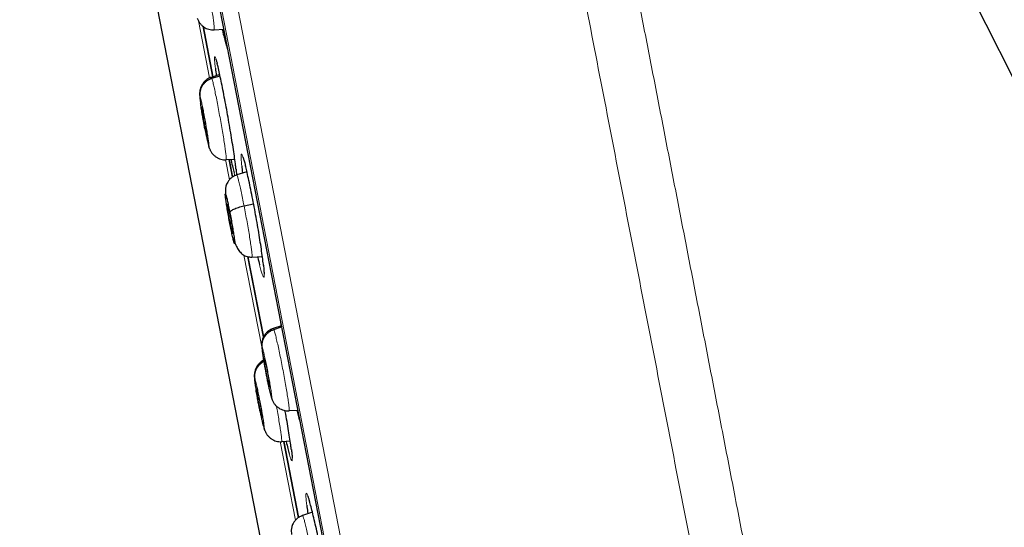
# Model space of a CAD drawing. Header units: millimetres. Extents: x 8 to 2314, y 12 to 2305.
# Tile 33 of 156: x 468 to 498, y 1809 to 1824. Entities that reach past the tile are written whole.
import ezdxf

# ---------------------------------------------------------------- set-up
doc = ezdxf.new("R2010")
doc.units = ezdxf.units.MM

msp = doc.modelspace()

# ---------------------------------------------------------------- linework, layer by layer
at = {"color": 7, "linetype": 'Continuous', "lineweight": 30}
for p, q in [((513.117, 1792.232), (480.1, 1857.526)), ((467.728, 1855.344), (485.187, 1765.525)), ((470.028, 1833.717), (479.294, 1786.049)), ((473.218, 1823.956), (473.516, 1822.419)), ((473.516, 1822.421), (473.218, 1823.955)), ((473.553, 1823.857), (473.55, 1823.849)), ((473.554, 1823.851), (473.845, 1823.871)), ((473.723, 1822.485), (473.463, 1822.401)), ((473.481, 1822.374), (473.73, 1822.454)), ((473.464, 1822.395), (473.466, 1822.402)), ((473.335, 1820.62), (473.33, 1820.63)), ((473.383, 1820.325), (473.403, 1820.254)), ((473.919, 1819.908), (473.917, 1819.9)), ((473.92, 1819.902), (474.178, 1819.92)), ((474.004, 1819.908), (474.109, 1819.372)), ((474.108, 1819.373), (474.004, 1819.908)), ((474.548, 1819.534), (474.239, 1819.434)), ((474.461, 1818.496), (474.751, 1818.561)), ((474.038, 1817.988), (474.071, 1817.993)), ((475.054, 1814.508), (474.579, 1816.951)), ((474.579, 1816.95), (475.054, 1814.509)), ((474.702, 1816.934), (475.019, 1816.956)), ((475.6, 1814.844), (475.348, 1814.762)), ((475.349, 1814.756), (475.352, 1814.763)), ((475.369, 1814.736), (475.606, 1814.812)), ((475.234, 1812.995), (475.241, 1812.996)), ((475.239, 1812.985), (475.234, 1812.995)), ((475.832, 1812.274), (475.829, 1812.267)), ((475.833, 1812.268), (476.097, 1812.287)), ((476.067, 1812.285), (476.117, 1812.085)), ((475.014, 1812.044), (475.009, 1812.055)), ((475.009, 1812.055), (475.016, 1812.055)), ((475.065, 1811.75), (475.084, 1811.683)), ((475.607, 1811.334), (475.604, 1811.326)), ((475.608, 1811.328), (475.866, 1811.346)), ((475.671, 1811.333), (476.121, 1809.017)), ((476.121, 1809.017), (475.671, 1811.332)), ((476.543, 1809.177), (476.242, 1809.079))]:
    msp.add_line(p, q, dxfattribs=at)
at = {"color": 252, "linetype": 'Continuous', "lineweight": 0}
for p, q in [((468.025, 1856.666), (485.957, 1764.411)), ((485.388, 1764.774), (467.632, 1856.116)), ((467.722, 1855.379), (485.195, 1765.491)), ((473.075, 1824.118), (473.412, 1822.384)), ((473.895, 1819.9), (474.014, 1819.287)), ((474.158, 1819.498), (474.183, 1819.407)), ((474.222, 1819.576), (474.219, 1819.603)), ((474.459, 1817.001), (475.001, 1814.212)), ((475.06, 1816.617), (475.053, 1816.678)), ((475.56, 1815.051), (475.58, 1814.875)), ((475.562, 1811.325), (476.026, 1808.934)), ((475.909, 1811.029), (475.903, 1811.073))]:
    msp.add_line(p, q, dxfattribs=at)
for points, knots in [([(478.216, 1858.832), (478.22, 1858.809), (478.229, 1858.765), (478.299, 1858.404), (478.411, 1857.829), (478.567, 1857.024), (478.767, 1855.996), (479.009, 1854.75), (479.293, 1853.293), (479.616, 1851.631), (479.977, 1849.773), (480.374, 1847.729), (480.806, 1845.508), (481.27, 1843.122), (481.763, 1840.582), (482.284, 1837.902), (482.83, 1835.095), (483.398, 1832.174), (483.985, 1829.155), (484.588, 1826.053), (485.204, 1822.883), (485.83, 1819.661), (486.463, 1816.403), (487.1, 1813.126), (487.738, 1809.845), (488.373, 1806.579), (489.002, 1803.342), (489.622, 1800.151), (490.231, 1797.022), (490.824, 1793.971), (491.399, 1791.013), (491.953, 1788.162), (492.483, 1785.434), (492.987, 1782.841), (493.462, 1780.398), (493.906, 1778.115), (494.316, 1776.005), (494.69, 1774.078), (495.028, 1772.343), (495.325, 1770.813), (495.585, 1769.477), (495.722, 1768.769), (495.791, 1768.415)], [0, 0, 0, 0, 0.025, 0.05, 0.075, 0.1, 0.125, 0.15, 0.175, 0.2, 0.225, 0.25, 0.275, 0.3, 0.325, 0.35, 0.375, 0.4, 0.425, 0.45, 0.475, 0.5, 0.525, 0.55, 0.575, 0.6, 0.625, 0.65, 0.675, 0.7, 0.725, 0.75, 0.775, 0.8, 0.825, 0.85, 0.875, 0.9, 0.925, 0.95, 0.975, 1, 1, 1, 1]), ([(497.248, 1769.305), (497.21, 1769.501), (497.133, 1769.895), (497.002, 1770.568), (496.86, 1771.299), (496.705, 1772.095), (496.54, 1772.947), (496.364, 1773.853), (496.178, 1774.811), (495.981, 1775.823), (495.772, 1776.897), (495.552, 1778.032), (495.32, 1779.227), (495.078, 1780.473), (494.826, 1781.768), (494.566, 1783.103), (494.3, 1784.474), (494.027, 1785.879), (493.746, 1787.323), (493.456, 1788.813), (493.158, 1790.349), (492.851, 1791.927), (492.538, 1793.538), (492.219, 1795.179), (491.896, 1796.838), (491.571, 1798.511), (491.244, 1800.195), (490.913, 1801.899), (490.576, 1803.63), (490.235, 1805.386), (489.889, 1807.164), (489.542, 1808.95), (489.194, 1810.742), (488.847, 1812.525), (488.503, 1814.297), (488.161, 1816.054), (487.821, 1817.804), (487.481, 1819.555), (487.141, 1821.303), (486.802, 1823.047), (486.466, 1824.772), (486.135, 1826.477), (485.81, 1828.15), (485.491, 1829.788), (485.18, 1831.39), (484.874, 1832.964), (484.572, 1834.517), (484.275, 1836.046), (483.983, 1837.548), (483.699, 1839.01), (483.423, 1840.432), (483.156, 1841.8), (482.901, 1843.115), (482.656, 1844.376), (482.42, 1845.589), (482.193, 1846.759), (481.974, 1847.884), (481.765, 1848.96), (481.567, 1849.98), (481.38, 1850.941), (481.206, 1851.836), (481.045, 1852.664), (480.896, 1853.427), (480.76, 1854.128), (480.636, 1854.769), (480.523, 1855.347), (480.423, 1855.86), (480.337, 1856.307), (480.263, 1856.685), (480.203, 1856.993), (480.157, 1857.231), (480.124, 1857.4), (480.104, 1857.506), (480.101, 1857.52), (480.1, 1857.526)], [0, 0, 0, 0, 0.013945, 0.02789, 0.041835, 0.055781, 0.069728, 0.083426, 0.097126, 0.110826, 0.124528, 0.138481, 0.152437, 0.166395, 0.180356, 0.194319, 0.208035, 0.221754, 0.235476, 0.249202, 0.263181, 0.277165, 0.291153, 0.305146, 0.319147, 0.332905, 0.346672, 0.360448, 0.374234, 0.388281, 0.402337, 0.416398, 0.430461, 0.444524, 0.458331, 0.472132, 0.485923, 0.499702, 0.513718, 0.527724, 0.541722, 0.555714, 0.569704, 0.583443, 0.597184, 0.610928, 0.624677, 0.638684, 0.652696, 0.666713, 0.680732, 0.694752, 0.708523, 0.722296, 0.73607, 0.749845, 0.763872, 0.777899, 0.791927, 0.805955, 0.819984, 0.833763, 0.847543, 0.861323, 0.875104, 0.88909, 0.903078, 0.917066, 0.931055, 0.945045, 0.958784, 0.972523, 0.986262, 1, 1, 1, 1]), ([(473.119, 1826.324), (473.125, 1826.302), (473.139, 1826.258), (473.17, 1826.132), (473.206, 1825.972), (473.247, 1825.777), (473.29, 1825.556), (473.335, 1825.318), (473.38, 1825.071), (473.423, 1824.826), (473.462, 1824.592), (473.496, 1824.375), (473.524, 1824.188), (473.543, 1824.035), (473.554, 1823.927), (473.558, 1823.865), (473.554, 1823.859), (473.553, 1823.857)], [0, 0, 0, 0, 0.0691, 0.13811, 0.207149, 0.276161, 0.345166, 0.41411, 0.483017, 0.552016, 0.621018, 0.68993, 0.758876, 0.827881, 0.896894, 0.965931, 1, 1, 1, 1]), ([(473.855, 1823.615), (473.869, 1823.558), (473.899, 1823.44), (473.935, 1823.325), (473.957, 1823.263), (473.965, 1823.256), (473.965, 1823.255)], [0, 0, 0, 0, 0.315781, 0.646888, 0.978473, 1, 1, 1, 1]), ([(473.641, 1822.835), (473.638, 1822.846), (473.622, 1822.91), (473.6, 1822.978), (473.577, 1823.034), (473.565, 1823.031), (473.561, 1822.984), (473.565, 1822.911), (473.572, 1822.822), (473.582, 1822.734), (473.588, 1822.681)], [0, 0, 0, 0, 0.036102, 0.192943, 0.349785, 0.506775, 0.663766, 0.761952, 0.860138, 1, 1, 1, 1]), ([(473.466, 1822.402), (473.466, 1822.403), (473.468, 1822.412), (473.475, 1822.392), (473.481, 1822.374)], [0, 0, 0, 0, 0.138786, 1, 1, 1, 1]), ([(473.481, 1822.374), (473.488, 1822.352), (473.501, 1822.308), (473.531, 1822.182), (473.567, 1822.022), (473.607, 1821.827), (473.651, 1821.606), (473.696, 1821.368), (473.741, 1821.121), (473.784, 1820.876), (473.824, 1820.642), (473.859, 1820.426), (473.887, 1820.239), (473.907, 1820.086), (473.919, 1819.977), (473.923, 1819.916), (473.92, 1819.91), (473.919, 1819.908)], [0, 0, 0, 0, 0.069104, 0.138118, 0.207161, 0.276178, 0.345186, 0.414135, 0.483046, 0.55205, 0.621056, 0.689972, 0.758922, 0.827931, 0.896948, 0.965989, 1, 1, 1, 1]), ([(473.139, 1821.613), (473.137, 1821.624), (473.134, 1821.647), (473.129, 1821.679), (473.123, 1821.727), (473.117, 1821.78), (473.115, 1821.82), (473.118, 1821.834), (473.125, 1821.817), (473.128, 1821.808)], [0, 0, 0, 0, 0.065136, 0.133635, 0.205534, 0.401541, 0.599243, 0.79852, 1, 1, 1, 1]), ([(473.128, 1821.808), (473.134, 1821.789), (473.145, 1821.75), (473.172, 1821.632), (473.204, 1821.479), (473.24, 1821.296), (473.277, 1821.099), (473.312, 1820.899), (473.344, 1820.71), (473.369, 1820.546), (473.387, 1820.418), (473.396, 1820.334), (473.395, 1820.297), (473.387, 1820.316), (473.383, 1820.325)], [0, 0, 0, 0, 0.083337, 0.16667, 0.250005, 0.333339, 0.416673, 0.500005, 0.58334, 0.666674, 0.750004, 0.833336, 0.916667, 1, 1, 1, 1]), ([(473.383, 1820.325), (473.38, 1820.335), (473.374, 1820.354), (473.362, 1820.403), (473.348, 1820.461), (473.329, 1820.546), (473.305, 1820.662), (473.285, 1820.767), (473.275, 1820.816)], [0, 0, 0, 0, 0.150109, 0.292692, 0.428237, 0.556824, 0.79247, 1, 1, 1, 1]), ([(474.503, 1819.717), (474.5, 1819.73), (474.481, 1819.81), (474.451, 1819.914), (474.416, 1820.02), (474.391, 1820.073), (474.374, 1820.071), (474.369, 1820.025), (474.37, 1819.952), (474.376, 1819.859), (474.385, 1819.766), (474.391, 1819.708)], [0, 0, 0, 0, 0.026595, 0.160973, 0.295508, 0.430044, 0.564753, 0.699462, 0.783815, 0.868167, 1, 1, 1, 1]), ([(474.236, 1819.433), (474.235, 1819.449), (474.232, 1819.489), (474.226, 1819.544), (474.222, 1819.576)], [0, 0, 0, 0, 0.399434, 1, 1, 1, 1]), ([(474.239, 1819.429), (474.242, 1819.429), (474.248, 1819.43), (474.267, 1819.372), (474.295, 1819.269), (474.33, 1819.123), (474.37, 1818.941), (474.414, 1818.731), (474.445, 1818.574), (474.461, 1818.496)], [0, 0, 0, 0, 0.112564, 0.260315, 0.40819, 0.556085, 0.704032, 0.851914, 1, 1, 1, 1]), ([(474.461, 1818.496), (474.476, 1818.415), (474.507, 1818.254), (474.553, 1818.007), (474.595, 1817.767), (474.632, 1817.543), (474.663, 1817.344), (474.687, 1817.177), (474.702, 1817.05), (474.708, 1816.97), (474.707, 1816.932), (474.702, 1816.938), (474.701, 1816.939)], [0, 0, 0, 0, 0.107882, 0.215615, 0.323396, 0.431138, 0.538866, 0.646504, 0.754084, 0.861806, 0.969528, 1, 1, 1, 1]), ([(474.933, 1816.705), (474.948, 1816.648), (474.978, 1816.532), (475.014, 1816.413), (475.044, 1816.34), (475.064, 1816.321), (475.074, 1816.355), (475.074, 1816.43), (475.068, 1816.521), (475.062, 1816.585), (475.06, 1816.617)], [0, 0, 0, 0, 0.133917, 0.273551, 0.413363, 0.553175, 0.693155, 0.833136, 0.916568, 1, 1, 1, 1]), ([(475.352, 1814.763), (475.352, 1814.765), (475.354, 1814.773), (475.362, 1814.753), (475.369, 1814.736)], [0, 0, 0, 0, 0.141946, 1, 1, 1, 1]), ([(475.369, 1814.736), (475.376, 1814.714), (475.391, 1814.67), (475.424, 1814.545), (475.463, 1814.385), (475.506, 1814.191), (475.553, 1813.971), (475.601, 1813.733), (475.648, 1813.487), (475.694, 1813.243), (475.736, 1813.008), (475.772, 1812.792), (475.801, 1812.605), (475.822, 1812.453), (475.833, 1812.344), (475.837, 1812.283), (475.833, 1812.276), (475.832, 1812.274)], [0, 0, 0, 0, 0.069096, 0.138103, 0.207138, 0.276148, 0.345149, 0.41409, 0.482994, 0.551991, 0.62099, 0.689897, 0.758839, 0.827841, 0.89685, 0.965885, 1, 1, 1, 1]), ([(475.289, 1812.691), (475.286, 1812.7), (475.279, 1812.719), (475.266, 1812.767), (475.251, 1812.825), (475.231, 1812.909), (475.205, 1813.024), (475.174, 1813.169), (475.147, 1813.304), (475.127, 1813.406), (475.114, 1813.476), (475.105, 1813.521), (475.098, 1813.56), (475.093, 1813.591), (475.086, 1813.627), (475.076, 1813.681), (475.064, 1813.753), (475.05, 1813.834), (475.041, 1813.895), (475.033, 1813.943), (475.028, 1813.976), (475.023, 1814.009), (475.019, 1814.041), (475.013, 1814.089), (475.007, 1814.142), (475.006, 1814.182), (475.009, 1814.196), (475.017, 1814.179), (475.02, 1814.171)], [0, 0, 0, 0, 0.04826, 0.094119, 0.137735, 0.179132, 0.255062, 0.322026, 0.380045, 0.429042, 0.450181, 0.469083, 0.485754, 0.500189, 0.508026, 0.532358, 0.571787, 0.606448, 0.647737, 0.666103, 0.685514, 0.705971, 0.727481, 0.750055, 0.811496, 0.873621, 0.936391, 1, 1, 1, 1]), ([(475.02, 1814.171), (475.027, 1814.152), (475.039, 1814.113), (475.069, 1813.995), (475.103, 1813.843), (475.142, 1813.661), (475.181, 1813.464), (475.218, 1813.264), (475.251, 1813.076), (475.278, 1812.912), (475.296, 1812.783), (475.304, 1812.7), (475.303, 1812.663), (475.294, 1812.681), (475.289, 1812.691)], [0, 0, 0, 0, 0.083335, 0.166666, 0.249997, 0.333327, 0.416665, 0.499999, 0.583336, 0.666671, 0.750001, 0.833334, 0.916665, 1, 1, 1, 1]), ([(474.829, 1812.888), (474.824, 1812.916), (474.818, 1812.955), (474.81, 1813.003), (474.805, 1813.036), (474.8, 1813.069), (474.795, 1813.101), (474.789, 1813.148), (474.783, 1813.201), (474.781, 1813.242), (474.784, 1813.256), (474.791, 1813.239), (474.795, 1813.23)], [0, 0, 0, 0, 0.104932, 0.15161, 0.200948, 0.252947, 0.307625, 0.365013, 0.521245, 0.67912, 0.83854, 1, 1, 1, 1]), ([(474.795, 1813.23), (474.801, 1813.211), (474.813, 1813.172), (474.842, 1813.054), (474.876, 1812.902), (474.914, 1812.72), (474.953, 1812.523), (474.99, 1812.323), (475.024, 1812.135), (475.051, 1811.971), (475.069, 1811.843), (475.078, 1811.759), (475.078, 1811.722), (475.069, 1811.741), (475.065, 1811.75)], [0, 0, 0, 0, 0.0833347, 0.1666654, 0.2499974, 0.3333267, 0.4166652, 0.499999, 0.5833361, 0.6666709, 0.7500015, 0.8333341, 0.9166654, 1, 1, 1, 1]), ([(475.444, 1812.411), (475.451, 1812.375), (475.473, 1812.257), (475.507, 1812.067), (475.543, 1811.851), (475.573, 1811.664), (475.595, 1811.512), (475.607, 1811.403), (475.611, 1811.342), (475.608, 1811.336), (475.607, 1811.334)], [0, 0, 0, 0, 0.0639187, 0.2081061, 0.3521028, 0.4961734, 0.6403672, 0.7845781, 0.9288414, 1, 1, 1, 1]), ([(475.065, 1811.75), (475.061, 1811.76), (475.055, 1811.779), (475.042, 1811.827), (475.028, 1811.885), (475.008, 1811.969), (474.982, 1812.084), (474.96, 1812.188), (474.95, 1812.238)], [0, 0, 0, 0, 0.1498586, 0.2922644, 0.4277027, 0.5562536, 0.792044, 1, 1, 1, 1]), ([(476.117, 1812.085), (476.135, 1812.022), (476.155, 1811.946), (476.172, 1811.898), (476.174, 1811.89)], [0, 0, 0, 0, 0.826122, 1, 1, 1, 1]), ([(475.839, 1810.953), (475.851, 1810.908), (475.877, 1810.82), (475.904, 1810.751), (475.922, 1810.731), (475.93, 1810.766), (475.928, 1810.841), (475.92, 1810.932), (475.913, 1810.997), (475.909, 1811.029)], [0, 0, 0, 0, 0.161007, 0.322168, 0.483328, 0.644604, 0.80588, 0.90294, 1, 1, 1, 1]), ([(476.452, 1809.518), (476.444, 1809.544), (476.422, 1809.622), (476.393, 1809.702), (476.365, 1809.757), (476.348, 1809.756), (476.343, 1809.71), (476.345, 1809.638), (476.351, 1809.545), (476.362, 1809.45), (476.369, 1809.392)], [0, 0, 0, 0, 0.071184, 0.219674, 0.368164, 0.516786, 0.665409, 0.758529, 0.851649, 1, 1, 1, 1]), ([(476.243, 1809.073), (476.244, 1809.075), (476.248, 1809.082), (476.263, 1809.044), (476.288, 1808.963), (476.323, 1808.833), (476.363, 1808.666), (476.408, 1808.465), (476.456, 1808.241), (476.506, 1808.002), (476.538, 1807.838), (476.555, 1807.756)], [0, 0, 0, 0, 0.045995, 0.165241, 0.284331, 0.403484, 0.522738, 0.642007, 0.761318, 0.880577, 1, 1, 1, 1])]:
    msp.add_open_spline(points, degree=3, knots=knots, dxfattribs=at)
at = {"color": 7, "linetype": 'Continuous', "lineweight": 30}
for points, knots in [([(473.034, 1824.206), (473.046, 1824.177), (473.069, 1824.12), (473.115, 1824.048), (473.172, 1823.986), (473.237, 1823.933), (473.31, 1823.892), (473.388, 1823.862), (473.469, 1823.845), (473.523, 1823.846), (473.551, 1823.846)], [0, 0, 0, 0, 0.144708, 0.287026, 0.419718, 0.54183, 0.657696, 0.771203, 0.884883, 1, 1, 1, 1]), ([(473.797, 1823.868), (473.799, 1823.857), (473.819, 1823.763), (473.839, 1823.676), (473.854, 1823.617), (473.855, 1823.615)], [0, 0, 0, 0, 0.112342, 0.960716, 1, 1, 1, 1]), ([(473.603, 1822.959), (473.602, 1822.959), (473.602, 1822.96), (473.605, 1822.953), (473.61, 1822.937), (473.62, 1822.907), (473.631, 1822.869), (473.64, 1822.835), (473.644, 1822.821)], [0, 0, 0, 0, 0.023719, 0.173968, 0.360059, 0.579736, 0.824543, 1, 1, 1, 1]), ([(474.219, 1819.603), (474.214, 1819.643), (474.203, 1819.743), (474.176, 1819.945), (474.138, 1820.202), (474.093, 1820.488), (474.043, 1820.793), (473.989, 1821.108), (473.933, 1821.425), (473.875, 1821.733), (473.819, 1822.026), (473.764, 1822.293), (473.714, 1822.528), (473.672, 1822.713), (473.65, 1822.798), (473.641, 1822.835)], [0, 0, 0, 0, 0.053136, 0.133715, 0.214294, 0.294832, 0.37537, 0.455835, 0.5363, 0.616693, 0.697085, 0.777437, 0.857789, 0.938149, 1, 1, 1, 1]), ([(473.588, 1822.681), (473.588, 1822.675), (473.595, 1822.615), (473.605, 1822.536), (473.617, 1822.452), (473.617, 1822.451)], [0, 0, 0, 0, 0.097586, 0.986232, 1, 1, 1, 1]), ([(473.465, 1822.406), (473.441, 1822.397), (473.393, 1822.379), (473.324, 1822.336), (473.257, 1822.28), (473.199, 1822.21), (473.161, 1822.141), (473.138, 1822.081), (473.125, 1822.036), (473.115, 1821.992), (473.11, 1821.95), (473.108, 1821.909), (473.109, 1821.861), (473.114, 1821.799), (473.122, 1821.727), (473.131, 1821.661), (473.135, 1821.634)], [0, 0, 0, 0, 0.066477, 0.134147, 0.205209, 0.283101, 0.36423, 0.404001, 0.443719, 0.485404, 0.532102, 0.587167, 0.653751, 0.765443, 0.904686, 1, 1, 1, 1]), ([(473.128, 1821.808), (473.125, 1821.838), (473.118, 1821.897), (473.129, 1821.987), (473.155, 1822.073), (473.196, 1822.155), (473.251, 1822.228), (473.318, 1822.291), (473.395, 1822.342), (473.452, 1822.364), (473.481, 1822.374)], [0, 0, 0, 0, 0.1238286, 0.2485139, 0.3738647, 0.4994379, 0.6249547, 0.7504139, 0.8755425, 1, 1, 1, 1]), ([(473.275, 1820.816), (473.267, 1820.861), (473.251, 1820.942), (473.232, 1821.044), (473.22, 1821.115), (473.212, 1821.159), (473.205, 1821.198), (473.2, 1821.228), (473.194, 1821.264), (473.185, 1821.318), (473.173, 1821.391), (473.16, 1821.471), (473.15, 1821.533), (473.143, 1821.581), (473.14, 1821.602), (473.139, 1821.613)], [0, 0, 0, 0, 0.1599164, 0.2946247, 0.3525888, 0.4043054, 0.4497824, 0.4890109, 0.5103487, 0.5772076, 0.6859013, 0.7815731, 0.8956153, 0.9463586, 1, 1, 1, 1]), ([(473.174, 1821.51), (473.175, 1821.512), (473.175, 1821.517), (473.178, 1821.509), (473.18, 1821.503)], [0, 0, 0, 0, 0.333754, 1, 1, 1, 1]), ([(473.33, 1820.63), (473.328, 1820.638), (473.323, 1820.654), (473.312, 1820.7), (473.299, 1820.758), (473.285, 1820.828), (473.269, 1820.906), (473.253, 1820.99), (473.237, 1821.078), (473.222, 1821.165), (473.208, 1821.248), (473.196, 1821.325), (473.186, 1821.391), (473.179, 1821.444), (473.174, 1821.485), (473.174, 1821.499), (473.174, 1821.506)], [0, 0, 0, 0, 0.071569, 0.142987, 0.21461, 0.286316, 0.357825, 0.429014, 0.500168, 0.571481, 0.642798, 0.713962, 0.785161, 0.856673, 0.928378, 1, 1, 1, 1]), ([(473.18, 1821.503), (473.183, 1821.495), (473.187, 1821.479), (473.198, 1821.434), (473.211, 1821.375), (473.226, 1821.306), (473.241, 1821.228), (473.257, 1821.143), (473.273, 1821.056), (473.288, 1820.969), (473.303, 1820.885), (473.315, 1820.809), (473.325, 1820.743), (473.332, 1820.689), (473.336, 1820.65), (473.338, 1820.627), (473.337, 1820.625), (473.336, 1820.624)], [0, 0, 0, 0, 0.069031, 0.137916, 0.206998, 0.276161, 0.345134, 0.413799, 0.482429, 0.551212, 0.62, 0.68864, 0.757313, 0.826289, 0.895451, 0.964532, 1, 1, 1, 1]), ([(473.278, 1820.798), (473.286, 1820.76), (473.301, 1820.681), (473.324, 1820.57), (473.346, 1820.466), (473.367, 1820.375), (473.387, 1820.3), (473.397, 1820.268), (473.402, 1820.252)], [0, 0, 0, 0, 0.151338, 0.316431, 0.483557, 0.652985, 0.824934, 1, 1, 1, 1]), ([(473.399, 1820.263), (473.41, 1820.234), (473.432, 1820.176), (473.479, 1820.103), (473.535, 1820.04), (473.601, 1819.986), (473.674, 1819.944), (473.752, 1819.914), (473.834, 1819.896), (473.89, 1819.897), (473.917, 1819.897)], [0, 0, 0, 0, 0.1444694, 0.286697, 0.4194758, 0.5415293, 0.6572971, 0.7708106, 0.8846439, 1, 1, 1, 1]), ([(474.063, 1819.912), (474.065, 1819.9), (474.085, 1819.806), (474.118, 1819.659), (474.144, 1819.552), (474.158, 1819.498)], [0, 0, 0, 0, 0.063799, 0.531828, 1, 1, 1, 1]), ([(474.422, 1819.989), (474.422, 1819.99), (474.421, 1819.991), (474.424, 1819.985), (474.43, 1819.969), (474.44, 1819.94), (474.454, 1819.896), (474.471, 1819.838), (474.488, 1819.774), (474.501, 1819.726), (474.506, 1819.705)], [0, 0, 0, 0, 0.011012, 0.110188, 0.231421, 0.373756, 0.532544, 0.701547, 0.875319, 1, 1, 1, 1]), ([(474.217, 1819.616), (474.219, 1819.598), (474.221, 1819.58), (474.223, 1819.565), (474.223, 1819.565)], [0, 0, 0, 0, 0.996606, 1, 1, 1, 1]), ([(474.223, 1819.565), (474.225, 1819.54), (474.23, 1819.493), (474.233, 1819.452), (474.235, 1819.433), (474.235, 1819.43)], [0, 0, 0, 0, 0.478814, 0.903575, 1, 1, 1, 1]), ([(474.391, 1819.708), (474.391, 1819.707), (474.397, 1819.651), (474.406, 1819.577), (474.417, 1819.494), (474.417, 1819.492)], [0, 0, 0, 0, 0.0205753, 0.9792914, 1, 1, 1, 1]), ([(475.053, 1816.678), (475.05, 1816.707), (475.04, 1816.796), (475.016, 1816.986), (474.979, 1817.242), (474.934, 1817.528), (474.884, 1817.832), (474.829, 1818.147), (474.771, 1818.463), (474.711, 1818.771), (474.652, 1819.064), (474.595, 1819.33), (474.544, 1819.554), (474.516, 1819.667), (474.503, 1819.717)], [0, 0, 0, 0, 0.042703, 0.131517, 0.22033, 0.309055, 0.397779, 0.486386, 0.574993, 0.663507, 0.75202, 0.840505, 0.92899, 1, 1, 1, 1]), ([(474.239, 1819.435), (474.195, 1819.416), (474.114, 1819.383), (474.024, 1819.303), (473.964, 1819.224), (473.929, 1819.155), (473.907, 1819.089), (473.897, 1819.036), (473.894, 1818.98), (473.895, 1818.917), (473.898, 1818.872), (473.9, 1818.848)], [0, 0, 0, 0, 0.1495504, 0.2778482, 0.3853024, 0.4732645, 0.5442958, 0.6402396, 0.7719701, 0.8821817, 1, 1, 1, 1]), ([(474.04, 1817.91), (474.027, 1817.975), (474.002, 1818.106), (473.967, 1818.306), (473.936, 1818.49), (473.912, 1818.648), (473.896, 1818.768), (473.889, 1818.843), (473.893, 1818.867), (473.906, 1818.839), (473.928, 1818.76), (473.957, 1818.637), (473.991, 1818.477), (474.016, 1818.351), (474.029, 1818.288)], [0, 0, 0, 0, 0.083336, 0.16667, 0.250005, 0.333339, 0.416673, 0.500003, 0.583336, 0.666668, 0.750003, 0.833337, 0.916667, 1, 1, 1, 1]), ([(474.038, 1817.988), (474.032, 1818.017), (474.021, 1818.074), (474.005, 1818.162), (473.99, 1818.247), (473.977, 1818.327), (473.966, 1818.398), (473.957, 1818.458), (473.952, 1818.504), (473.95, 1818.533), (473.95, 1818.547), (473.955, 1818.543), (473.962, 1818.522), (473.972, 1818.484), (473.985, 1818.432), (473.999, 1818.368), (474.014, 1818.294), (474.026, 1818.238), (474.031, 1818.211)], [0, 0, 0, 0, 0.062616, 0.12509, 0.187744, 0.250477, 0.313046, 0.375341, 0.437603, 0.499999, 0.562394, 0.624657, 0.686952, 0.749521, 0.812255, 0.874909, 0.937384, 1, 1, 1, 1]), ([(474.029, 1818.288), (474.03, 1818.296), (474.033, 1818.312), (474.058, 1818.338), (474.097, 1818.366), (474.149, 1818.395), (474.214, 1818.423), (474.289, 1818.45), (474.372, 1818.475), (474.431, 1818.489), (474.461, 1818.496)], [0, 0, 0, 0, 0.123769, 0.248401, 0.373757, 0.499407, 0.625025, 0.750527, 0.875617, 1, 1, 1, 1]), ([(474.029, 1818.288), (474.041, 1818.223), (474.067, 1818.092), (474.102, 1817.893), (474.133, 1817.709), (474.158, 1817.551), (474.173, 1817.431), (474.18, 1817.356), (474.176, 1817.332), (474.163, 1817.36), (474.141, 1817.438), (474.112, 1817.562), (474.077, 1817.721), (474.052, 1817.847), (474.04, 1817.91)], [0, 0, 0, 0, 0.083335, 0.166671, 0.250005, 0.333339, 0.41667, 0.500002, 0.583331, 0.666664, 0.749998, 0.833331, 0.916665, 1, 1, 1, 1]), ([(474.031, 1818.211), (474.037, 1818.182), (474.048, 1818.124), (474.064, 1818.036), (474.079, 1817.951), (474.092, 1817.872), (474.103, 1817.8), (474.112, 1817.74), (474.117, 1817.695), (474.119, 1817.665), (474.118, 1817.651), (474.114, 1817.655), (474.107, 1817.677), (474.096, 1817.714), (474.084, 1817.766), (474.07, 1817.83), (474.054, 1817.904), (474.043, 1817.96), (474.038, 1817.988)], [0, 0, 0, 0, 0.0626158, 0.1250904, 0.1877451, 0.2504786, 0.3130474, 0.3753426, 0.4376044, 0.4999997, 0.5623953, 0.6246579, 0.6869535, 0.7495224, 0.8122555, 0.8749096, 0.937384, 1, 1, 1, 1]), ([(474.175, 1817.399), (474.179, 1817.388), (474.198, 1817.327), (474.245, 1817.226), (474.322, 1817.105), (474.422, 1817.009), (474.528, 1816.958), (474.623, 1816.938), (474.675, 1816.938), (474.701, 1816.939)], [0, 0, 0, 0, 0.039857, 0.230943, 0.421382, 0.612618, 0.805359, 0.902488, 1, 1, 1, 1]), ([(474.876, 1816.946), (474.878, 1816.938), (474.898, 1816.848), (474.917, 1816.766), (474.933, 1816.707), (474.933, 1816.705)], [0, 0, 0, 0, 0.082526, 0.963887, 1, 1, 1, 1]), ([(475.051, 1816.69), (475.054, 1816.663), (475.06, 1816.608), (475.065, 1816.542), (475.068, 1816.5), (475.069, 1816.481), (475.069, 1816.477)], [0, 0, 0, 0, 0.3080981, 0.634397, 0.920087, 1, 1, 1, 1]), ([(475.069, 1816.477), (475.069, 1816.469), (475.07, 1816.45), (475.07, 1816.43), (475.069, 1816.418), (475.069, 1816.419), (475.069, 1816.419)], [0, 0, 0, 0, 0.244356, 0.599247, 0.897939, 1, 1, 1, 1]), ([(475.351, 1814.767), (475.327, 1814.758), (475.279, 1814.74), (475.21, 1814.698), (475.144, 1814.642), (475.087, 1814.573), (475.05, 1814.505), (475.027, 1814.446), (475.014, 1814.402), (475.005, 1814.358), (474.999, 1814.316), (474.997, 1814.275), (474.998, 1814.225), (475.003, 1814.161), (475.014, 1814.068), (475.031, 1813.949), (475.053, 1813.816), (475.075, 1813.685), (475.093, 1813.586), (475.103, 1813.533), (475.104, 1813.525)], [0, 0, 0, 0, 0.04589, 0.092401, 0.140869, 0.193547, 0.248326, 0.275304, 0.302469, 0.331318, 0.364003, 0.402835, 0.449959, 0.529051, 0.626625, 0.73592, 0.821217, 0.905395, 0.986623, 1, 1, 1, 1]), ([(475.02, 1814.171), (475.017, 1814.2), (475.01, 1814.259), (475.02, 1814.349), (475.045, 1814.435), (475.085, 1814.517), (475.139, 1814.59), (475.207, 1814.653), (475.283, 1814.704), (475.34, 1814.725), (475.369, 1814.736)], [0, 0, 0, 0, 0.1239416, 0.2486738, 0.374001, 0.4994947, 0.6249162, 0.7503199, 0.8754607, 1, 1, 1, 1]), ([(475.58, 1814.875), (475.581, 1814.872), (475.582, 1814.862), (475.584, 1814.849), (475.585, 1814.839)], [0, 0, 0, 0, 0.261429, 1, 1, 1, 1]), ([(475.056, 1813.798), (475.056, 1813.798), (475.031, 1813.788), (474.985, 1813.756), (474.919, 1813.701), (474.862, 1813.632), (474.824, 1813.564), (474.802, 1813.504), (474.789, 1813.459), (474.78, 1813.415), (474.774, 1813.373), (474.772, 1813.333), (474.773, 1813.283), (474.779, 1813.221), (474.79, 1813.131), (474.806, 1813.024), (474.82, 1812.94), (474.825, 1812.909)], [0, 0, 0, 0, 0.001632, 0.063293, 0.127776, 0.198168, 0.271435, 0.30743, 0.343519, 0.381612, 0.424528, 0.475327, 0.536872, 0.640163, 0.768374, 0.912766, 1, 1, 1, 1]), ([(474.795, 1813.23), (474.791, 1813.26), (474.784, 1813.319), (474.794, 1813.408), (474.819, 1813.495), (474.859, 1813.576), (474.913, 1813.65), (474.981, 1813.711), (475.032, 1813.749), (475.061, 1813.761), (475.063, 1813.762)], [0, 0, 0, 0, 0.140743, 0.2823027, 0.4244868, 0.5668347, 0.7090939, 0.8513415, 0.9933247, 1, 1, 1, 1]), ([(475.234, 1812.995), (475.231, 1813.003), (475.226, 1813.019), (475.214, 1813.064), (475.2, 1813.122), (475.184, 1813.192), (475.168, 1813.27), (475.15, 1813.354), (475.134, 1813.441), (475.117, 1813.528), (475.103, 1813.611), (475.09, 1813.688), (475.08, 1813.754), (475.073, 1813.807), (475.068, 1813.848), (475.068, 1813.862), (475.068, 1813.869)], [0, 0, 0, 0, 0.07157, 0.142993, 0.214621, 0.286328, 0.357835, 0.429022, 0.500175, 0.571487, 0.642803, 0.713964, 0.785157, 0.856667, 0.928374, 1, 1, 1, 1]), ([(475.069, 1813.873), (475.069, 1813.875), (475.07, 1813.88), (475.073, 1813.872), (475.075, 1813.867)], [0, 0, 0, 0, 0.334535, 1, 1, 1, 1]), ([(475.075, 1813.867), (475.078, 1813.859), (475.084, 1813.843), (475.095, 1813.797), (475.109, 1813.739), (475.125, 1813.67), (475.141, 1813.592), (475.159, 1813.508), (475.175, 1813.42), (475.192, 1813.333), (475.206, 1813.25), (475.219, 1813.174), (475.229, 1813.108), (475.237, 1813.054), (475.241, 1813.015), (475.242, 1812.992), (475.241, 1812.989), (475.24, 1812.989)], [0, 0, 0, 0, 0.069024, 0.137906, 0.206985, 0.276142, 0.345105, 0.41376, 0.482382, 0.551157, 0.619936, 0.688565, 0.757226, 0.826192, 0.895348, 0.964426, 1, 1, 1, 1]), ([(475.104, 1813.525), (475.111, 1813.488), (475.126, 1813.407), (475.151, 1813.283), (475.176, 1813.156), (475.202, 1813.035), (475.227, 1812.922), (475.252, 1812.819), (475.275, 1812.729), (475.296, 1812.653), (475.308, 1812.62), (475.314, 1812.604)], [0, 0, 0, 0, 0.094456, 0.206038, 0.316617, 0.42722, 0.538601, 0.651289, 0.765559, 0.881643, 1, 1, 1, 1]), ([(474.95, 1812.238), (474.941, 1812.282), (474.925, 1812.363), (474.905, 1812.466), (474.891, 1812.536), (474.883, 1812.581), (474.876, 1812.62), (474.87, 1812.651), (474.864, 1812.686), (474.854, 1812.741), (474.841, 1812.813), (474.833, 1812.864), (474.829, 1812.888)], [0, 0, 0, 0, 0.204027, 0.376341, 0.450685, 0.51717, 0.575807, 0.626586, 0.65403, 0.739484, 0.878098, 1, 1, 1, 1]), ([(475.009, 1812.055), (475.006, 1812.063), (475.001, 1812.078), (474.989, 1812.124), (474.976, 1812.182), (474.96, 1812.252), (474.944, 1812.33), (474.927, 1812.414), (474.91, 1812.501), (474.894, 1812.588), (474.879, 1812.671), (474.866, 1812.747), (474.856, 1812.813), (474.848, 1812.867), (474.843, 1812.907), (474.843, 1812.921), (474.843, 1812.929)], [0, 0, 0, 0, 0.07157, 0.142992, 0.214618, 0.286325, 0.357833, 0.429021, 0.500175, 0.571488, 0.642804, 0.713964, 0.785158, 0.856668, 0.928375, 1, 1, 1, 1]), ([(474.844, 1812.932), (474.844, 1812.934), (474.844, 1812.94), (474.848, 1812.931), (474.85, 1812.926)], [0, 0, 0, 0, 0.334109, 1, 1, 1, 1]), ([(474.85, 1812.926), (474.852, 1812.918), (474.858, 1812.902), (474.869, 1812.856), (474.883, 1812.798), (474.898, 1812.729), (474.915, 1812.651), (474.932, 1812.567), (474.949, 1812.479), (474.965, 1812.393), (474.98, 1812.309), (474.993, 1812.233), (475.003, 1812.167), (475.011, 1812.114), (475.015, 1812.075), (475.017, 1812.052), (475.016, 1812.049), (475.015, 1812.048)], [0, 0, 0, 0, 0.069028, 0.137913, 0.206995, 0.276156, 0.345124, 0.413784, 0.482411, 0.551191, 0.619973, 0.688607, 0.757272, 0.826242, 0.895402, 0.964483, 1, 1, 1, 1]), ([(475.289, 1812.691), (475.295, 1812.661), (475.3, 1812.631), (475.314, 1812.605), (475.314, 1812.605)], [0, 0, 0, 0, 0.990804, 1, 1, 1, 1]), ([(475.309, 1812.617), (475.321, 1812.588), (475.345, 1812.532), (475.393, 1812.462), (475.45, 1812.4), (475.517, 1812.349), (475.59, 1812.308), (475.667, 1812.279), (475.748, 1812.262), (475.802, 1812.263), (475.83, 1812.264)], [0, 0, 0, 0, 0.1446716, 0.2869504, 0.4195803, 0.5418696, 0.6579929, 0.7716415, 0.8852306, 1, 1, 1, 1]), ([(475.903, 1811.073), (475.899, 1811.107), (475.888, 1811.201), (475.859, 1811.395), (475.819, 1811.651), (475.771, 1811.937), (475.734, 1812.149), (475.712, 1812.264), (475.71, 1812.276)], [0, 0, 0, 0, 0.120141, 0.334486, 0.548831, 0.762986, 0.977141, 1, 1, 1, 1]), ([(474.949, 1812.24), (474.95, 1812.235), (474.96, 1812.188), (474.978, 1812.103), (475.003, 1811.989), (475.027, 1811.885), (475.049, 1811.795), (475.07, 1811.719), (475.081, 1811.687), (475.087, 1811.671)], [0, 0, 0, 0, 0.018638, 0.17737, 0.337359, 0.499286, 0.66347, 0.830171, 1, 1, 1, 1]), ([(475.083, 1811.683), (475.094, 1811.654), (475.118, 1811.597), (475.166, 1811.525), (475.222, 1811.463), (475.289, 1811.41), (475.363, 1811.369), (475.441, 1811.339), (475.522, 1811.322), (475.577, 1811.323), (475.605, 1811.323)], [0, 0, 0, 0, 0.144422, 0.286615, 0.419343, 0.541567, 0.657582, 0.77123, 0.884975, 1, 1, 1, 1]), ([(475.743, 1811.337), (475.743, 1811.335), (475.762, 1811.251), (475.796, 1811.114), (475.824, 1811.006), (475.839, 1810.953)], [0, 0, 0, 0, 0.010679, 0.505148, 1, 1, 1, 1]), ([(475.901, 1811.086), (475.903, 1811.071), (475.909, 1811.026), (475.915, 1810.965), (475.92, 1810.915), (475.923, 1810.882), (475.924, 1810.856), (475.925, 1810.834), (475.925, 1810.822), (475.925, 1810.822), (475.925, 1810.822)], [0, 0, 0, 0, 0.097683, 0.293654, 0.485569, 0.564121, 0.666231, 0.817704, 0.945433, 1, 1, 1, 1]), ([(476.398, 1809.673), (476.398, 1809.673), (476.398, 1809.674), (476.402, 1809.665), (476.41, 1809.646), (476.422, 1809.612), (476.437, 1809.566), (476.449, 1809.525), (476.455, 1809.505)], [0, 0, 0, 0, 0.053242, 0.196136, 0.368748, 0.56814, 0.787258, 1, 1, 1, 1]), ([(476.369, 1809.392), (476.377, 1809.328), (476.387, 1809.25), (476.403, 1809.15), (476.406, 1809.132)], [0, 0, 0, 0, 0.821346, 1, 1, 1, 1]), ([(477.066, 1806.502), (477.058, 1806.56), (477.04, 1806.69), (477.001, 1806.934), (476.952, 1807.218), (476.897, 1807.521), (476.837, 1807.834), (476.774, 1808.149), (476.71, 1808.456), (476.646, 1808.748), (476.584, 1809.015), (476.526, 1809.249), (476.482, 1809.419), (476.459, 1809.493), (476.452, 1809.518)], [0, 0, 0, 0, 0.072068, 0.160438, 0.248692, 0.336946, 0.425104, 0.513261, 0.601384, 0.689507, 0.777672, 0.865837, 0.954103, 1, 1, 1, 1]), ([(476.243, 1809.077), (476.202, 1809.06), (476.126, 1809.028), (476.038, 1808.954), (475.977, 1808.877), (475.939, 1808.806), (475.917, 1808.744), (475.906, 1808.694), (475.901, 1808.657), (475.899, 1808.613), (475.9, 1808.564), (475.904, 1808.522), (475.905, 1808.504)], [0, 0, 0, 0, 0.1461947, 0.2750203, 0.3869896, 0.4832357, 0.565508, 0.636788, 0.7036136, 0.7816973, 0.9073665, 1, 1, 1, 1])]:
    msp.add_open_spline(points, degree=3, knots=knots, dxfattribs=at)

doc.saveas('drawing.dxf')
